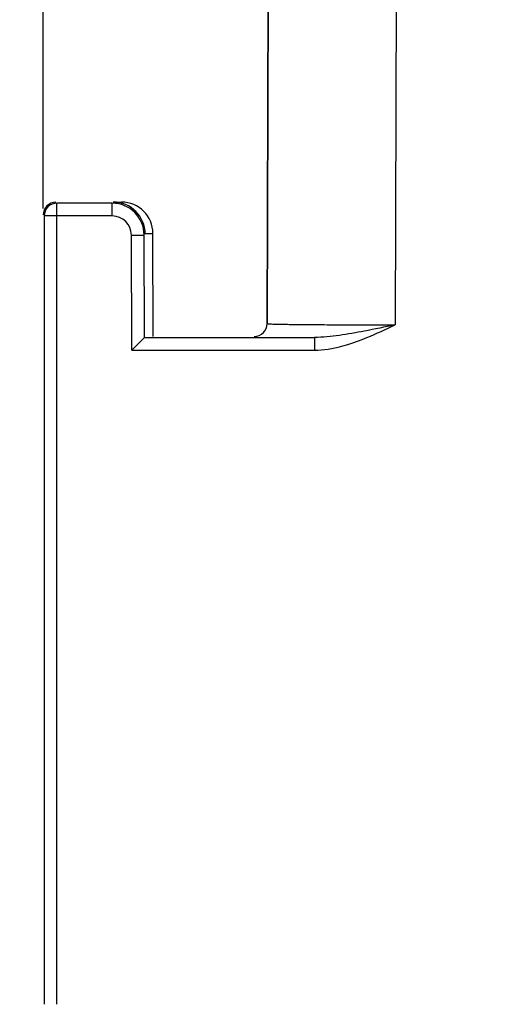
# Model space of a CAD drawing. Header units: millimetres. Extents: x 0 to 420, y 0 to 297.
# Tile 57 of 119: x 81.9 to 89.49, y 102.26 to 117.66. Entities that reach past the tile are written whole.
import ezdxf

# ---------------------------------------------------------------- set-up
doc = ezdxf.new("R2010")
doc.units = ezdxf.units.MM
doc.header["$LTSCALE"] = 23.1
doc.layers.get('0').update_dxf_attribs({"linetype": 'CONTINUOUS'})
doc.styles.get("Standard").update_dxf_attribs({"font": 'txt', "width": 0.6})
doc.dimstyles.new('DIMSTYLE_1', dxfattribs={"dimtxt": 4, "dimasz": 2.6, "dimexe": 1.2, "dimexo": 0.1, "dimgap": 1, "dimtad": 1, "dimzin": 0, "dimdsep": 46, "dimtxsty": 'Standard', "dimblk": '_FILLED', "dimblk1": '_FILLED', "dimblk2": '_FILLED', "dimcen": 0.09, "dimazin": 0, "dimtp": 0.01, "dimtm": 0.01, "dimtfac": 1, "dimtofl": 0, "dimtmove": 0, "dimatfit": 3, "dimldrblk": '_FILLED', "dimfxl": 1, "dimtolj": 1, "dimtzin": 0, "dimarcsym": 0})

# ---------------------------------------------------------------- blocks, each defined once
blk = doc.blocks.new('_FILLED')
at = {"color": 0, "linetype": 'ByBlock'}
blk.add_solid([(0, 0), (-1, 0.1923), (-1, -0.1923)], dxfattribs=at)
blk = doc.blocks.new('*D1')
at = {"color": 2, "linetype": 'Continuous', "transparency": 16777216}
for p, q in [((86.234, 128.807), (71.962, 128.807)), ((73.162, 128.807), (73.162, 71.907)), ((73.162, 15.007), (73.162, 71.907)), ((86.234, 15.007), (71.962, 15.007))]:
    blk.add_line(p, q, dxfattribs=at)
at = {"color": 2, "linetype": 'Continuous', "transparency": 16777216, "xscale": 2.6, "yscale": 2.6, "zscale": 2.6}
for p, rotation in [((73.162, 128.807), 90), ((73.162, 15.007), 270)]:
    blk.add_blockref('_FILLED', p, dxfattribs=dict(at, rotation=rotation))
at = {"color": 2, "linetype": 'Continuous', "transparency": 16777216, "insert": (68.162, 71.907), "char_height": 4, "width": 14.4, "attachment_point": 2, "rotation": 90, "line_spacing_factor": 0.9}
blk.add_mtext('113.80', dxfattribs=at)
blk = doc.blocks.new('*D5')
at = {"color": 2, "linetype": 'Continuous', "transparency": 16777216}
for p, q in [((82.262, 114.707), (82.262, 149.508)), ((156.462, 128.407), (156.462, 149.508)), ((82.262, 148.308), (119.362, 148.308)), ((156.462, 148.308), (119.362, 148.308))]:
    blk.add_line(p, q, dxfattribs=at)
at = {"color": 2, "linetype": 'Continuous', "transparency": 16777216, "xscale": 2.6, "yscale": 2.6, "zscale": 2.6, "rotation": 180}
blk.add_blockref('_FILLED', (82.262, 148.308), dxfattribs=at)
at = {"color": 2, "linetype": 'Continuous', "transparency": 16777216, "xscale": 2.6, "yscale": 2.6, "zscale": 2.6}
blk.add_blockref('_FILLED', (156.462, 148.308), dxfattribs=at)
at = {"color": 2, "linetype": 'Continuous', "transparency": 16777216, "insert": (119.362, 153.308), "char_height": 4, "width": 12, "attachment_point": 2, "line_spacing_factor": 0.9}
blk.add_mtext('74.20', dxfattribs=at)
blk = doc.blocks.new('*D6')
at = {"color": 2, "linetype": 'Continuous', "transparency": 16777216}
for p, q in [((110.466, 132.308), (63.962, 132.308)), ((65.162, 132.308), (65.162, 71.907)), ((65.162, 11.505), (65.162, 71.907)), ((110.466, 11.505), (63.962, 11.505))]:
    blk.add_line(p, q, dxfattribs=at)
at = {"color": 2, "linetype": 'Continuous', "transparency": 16777216, "xscale": 2.6, "yscale": 2.6, "zscale": 2.6}
for p, rotation in [((65.162, 132.308), 90), ((65.162, 11.505), 270)]:
    blk.add_blockref('_FILLED', p, dxfattribs=dict(at, rotation=rotation))
at = {"color": 2, "linetype": 'Continuous', "transparency": 16777216, "insert": (60.162, 71.907), "char_height": 4, "width": 14.4, "attachment_point": 2, "rotation": 90, "line_spacing_factor": 0.9}
blk.add_mtext('120.80', dxfattribs=at)

msp = doc.modelspace()

# ---------------------------------------------------------------- linework, layer by layer
at = {"color": 7, "linetype": 'Continuous'}
for p, q in [((87.789, 120.3), (87.763, 112.887)), ((85.785, 119.229), (85.763, 112.906)), ((85.763, 112.906), (85.785, 119.229)), ((82.478, 102.256), (82.478, 114.791)), ((83.341, 114.791), (82.478, 114.791)), ((83.341, 114.591), (83.341, 114.791)), ((83.357, 114.807), (83.487, 114.807)), ((82.278, 114.591), (82.278, 102.256)), ((83.341, 114.591), (82.278, 114.591)), ((83.857, 114.318), (83.977, 114.318)), ((83.982, 112.707), (83.977, 114.318)), ((83.641, 114.292), (83.841, 114.293)), ((83.647, 112.491), (83.641, 114.292)), ((83.847, 112.691), (83.841, 114.293)), ((85.763, 112.906), (85.763, 112.906)), ((83.847, 112.691), (83.647, 112.491)), ((83.847, 112.691), (86.504, 112.691)), ((86.503, 112.691), (86.503, 112.491)), ((83.647, 112.491), (86.503, 112.491))]:
    msp.add_line(p, q, dxfattribs=at)
for centre, radius, start, end in [((82.462, 114.607), 0.2, 90, 180), ((82.478, 114.591), 0.2, 89.9875, 180.0125), ((83.341, 114.291), 0.5, 0.2018, 89.9982), ((83.357, 114.307), 0.5, 0.1782, 90.0262), ((83.487, 114.317), 0.49, 0.1998, 90), ((83.341, 114.291), 0.3, 0.1994, 90.0006), ((85.563, 112.907), 0.2, 269.9923, 359.7799), ((85.563, 112.907), 0.2, 270, 359.8)]:
    msp.add_arc(centre, radius, start, end, dxfattribs=at)
for points, knots in [([(85.763, 112.906), (85.764, 112.905), (85.768, 112.905), (85.776, 112.904), (85.789, 112.903), (85.815, 112.901), (85.859, 112.9), (85.926, 112.898), (86.01, 112.897), (86.111, 112.895), (86.228, 112.894), (86.411, 112.892), (86.671, 112.89), (87.011, 112.888), (87.38, 112.888), (87.634, 112.887), (87.763, 112.887)], [0, 0, 0, 0, 0.001679, 0.00569, 0.012056, 0.020766, 0.04514, 0.07859, 0.120805, 0.17139, 0.229863, 0.295679, 0.446788, 0.618971, 0.805831, 1, 1, 1, 1]), ([(87.283, 112.789), (87.153, 112.764), (86.895, 112.717), (86.633, 112.691), (86.503, 112.691)], [0, 0, 0, 0, 0.504117, 1, 1, 1, 1]), ([(86.503, 112.491), (86.574, 112.491), (86.857, 112.515), (87.128, 112.609), (87.324, 112.689)], [0, 0, 0, 0, 0.250322, 1, 1, 1, 1])]:
    msp.add_open_spline(points, degree=3, knots=knots, dxfattribs=at)
for points in [[(87.763, 112.887), (87.603, 112.853), (87.443, 112.82), (87.283, 112.789)], [(87.324, 112.689), (87.472, 112.75), (87.618, 112.819), (87.763, 112.887)]]:
    msp.add_open_spline(points, degree=3, dxfattribs=at)

# ---------------------------------------------------------------- dimensions: what is measured, and where the dimension line sits
at = {"color": 2, "linetype": 'Continuous'}
for base, p1, p2, angle, picture, middle in [((82.262, 148.308), (156.462, 128.307), (82.262, 114.607), 180, '*D5', (119.362, 148.308)), ((65.162, 11.505), (110.566, 132.308), (110.566, 11.505), 270, '*D6', (65.162, 72.207)), ((73.162, 15.007), (86.334, 128.807), (86.334, 15.007), 270, '*D1', (73.162, 72.207))]:
    dim = msp.add_linear_dim(base=base, p1=p1, p2=p2, angle=angle, dimstyle='DIMSTYLE_1', dxfattribs=at)
    dim.commit()
    dim.dimension.update_dxf_attribs({"geometry": picture, "text_midpoint": middle, "dimtype": 160})

doc.saveas('drawing.dxf')
